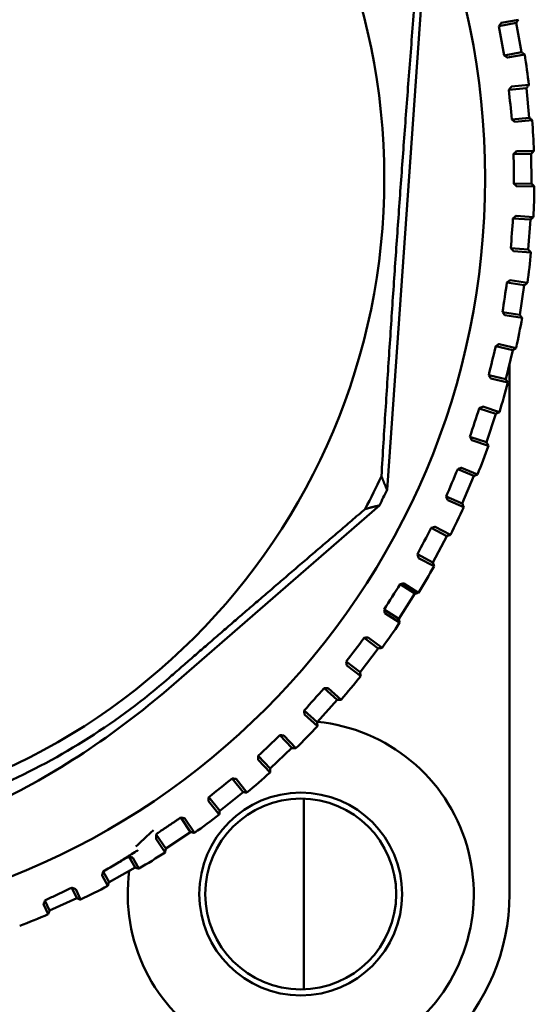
# Model space of a CAD drawing. Header units: millimetres. Extents: x 0 to 4584, y -120 to 1188.
# Tile 76 of 105: x 939 to 948, y 939 to 956. Entities that reach past the tile are written whole.
import ezdxf

# ---------------------------------------------------------------- set-up
doc = ezdxf.new("R2010")
doc.units = ezdxf.units.MM
doc.header["$LTSCALE"] = 2
doc.layers.add('Sichtbar (ISO)', color=7, linetype='Continuous', lineweight=50)

msp = doc.modelspace()

# ---------------------------------------------------------------- linework, layer by layer
at = {"layer": 'Sichtbar (ISO)'}
for p, q in [((945.8943, 956.5398), (945.2688, 947.6825)), ((947.4344, 955.5127), (947.1455, 955.4609)), ((947.1614, 955.4832), (947.1455, 955.4609)), ((947.4721, 955.567), (947.1848, 955.5154)), ((947.4344, 955.5127), (947.5227, 955.0206)), ((947.5227, 955.0206), (947.2338, 954.9688)), ((947.2338, 954.9688), (947.2565, 954.9533)), ((947.2895, 954.9313), (947.5769, 954.9828)), ((947.6469, 954.472), (947.3563, 954.4443)), ((947.6048, 954.421), (947.3127, 954.3932)), ((947.3303, 954.4142), (947.3127, 954.3932)), ((947.6048, 954.421), (947.6522, 953.9233)), ((947.6522, 953.9233), (947.36, 953.8955)), ((947.36, 953.8955), (947.3813, 953.8782)), ((947.4125, 953.8536), (947.7031, 953.8812)), ((947.4104, 953.3348), (947.3911, 953.3154)), ((947.6846, 953.319), (947.3911, 953.3154)), ((947.7307, 953.3663), (947.4388, 953.3627)), ((947.6846, 953.319), (947.6906, 952.819)), ((947.6906, 952.819), (947.3972, 952.8154)), ((947.3972, 952.8154), (947.417, 952.7965)), ((947.446, 952.7693), (947.7379, 952.7728)), ((947.4011, 952.2525), (947.3803, 952.2348)), ((947.673, 952.2141), (947.3803, 952.2348)), ((947.7229, 952.2574), (947.4317, 952.2779)), ((947.673, 952.2141), (947.6378, 951.7153)), ((947.6378, 951.7153), (947.345, 951.736)), ((947.345, 951.736), (947.3632, 951.7155)), ((947.3899, 951.6861), (947.6811, 951.6654)), ((947.3024, 951.1747), (947.2802, 951.1587)), ((947.5702, 951.114), (947.2802, 951.1587)), ((947.6235, 951.153), (947.335, 951.1975)), ((947.5702, 951.114), (947.4939, 950.6198)), ((947.4939, 950.6198), (947.2039, 950.6646)), ((947.2039, 950.6646), (947.2203, 950.6426)), ((947.2445, 950.6111), (947.533, 950.5665)), ((947.1151, 950.1087), (947.0916, 950.0946)), ((947.377, 950.0261), (947.0916, 950.0946)), ((947.4333, 950.0606), (947.1494, 950.1288)), ((947.377, 950.0261), (947.2601, 949.5399)), ((947.3221, 940.9063), (947.3221, 949.7979)), ((947.2601, 949.5399), (946.9748, 949.6085)), ((946.9748, 949.6085), (946.9893, 949.5852)), ((947.0108, 949.5518), (947.2946, 949.4835)), ((946.8404, 949.0619), (946.8158, 949.0497)), ((947.0945, 948.9578), (946.8158, 949.0497)), ((947.1536, 948.9876), (946.8763, 949.079)), ((947.0945, 948.9578), (946.938, 948.483)), ((946.938, 948.483), (946.6592, 948.5749)), ((946.6592, 948.5749), (946.6718, 948.5505)), ((946.6904, 948.5155), (946.9677, 948.424)), ((946.4802, 948.0412), (946.4547, 948.0312)), ((946.7249, 947.9166), (946.4547, 948.0312)), ((946.7861, 947.9414), (946.5173, 948.0553)), ((946.7249, 947.9166), (946.5296, 947.4563)), ((946.5296, 947.4563), (946.2594, 947.5709)), ((946.2594, 947.5709), (946.2699, 947.5456)), ((941.697, 944.4274), (945.1412, 947.4231)), ((946.2856, 947.5091), (946.5543, 947.395)), ((946.0369, 947.0539), (946.0107, 947.046)), ((946.2704, 946.9094), (946.0107, 947.046)), ((946.3335, 946.9291), (946.0751, 947.0648)), ((946.2704, 946.9094), (946.0378, 946.4668)), ((946.0378, 946.4668), (945.7781, 946.6034)), ((945.7781, 946.6034), (945.7864, 946.5773)), ((945.799, 946.5396), (946.0574, 946.4037)), ((945.5136, 946.1064), (945.4868, 946.1007)), ((945.7344, 945.9432), (945.4868, 946.1007)), ((945.7989, 945.9576), (945.5525, 946.1142)), ((945.7344, 945.9432), (945.4661, 945.5213)), ((945.4661, 945.5213), (945.2184, 945.6789)), ((945.2184, 945.6789), (945.2246, 945.6522)), ((945.2341, 945.6136), (945.4804, 945.4568)), ((944.9138, 945.2055), (944.8867, 945.202)), ((945.1859, 945.0336), (944.9533, 945.21)), ((945.1204, 945.0246), (944.8867, 945.202)), ((945.1204, 945.0246), (944.8181, 944.6263)), ((944.8181, 944.6263), (944.5844, 944.8037)), ((944.5844, 944.8037), (944.5883, 944.7766)), ((944.5946, 944.7374), (944.8271, 944.5608)), ((944.2417, 944.3571), (944.2144, 944.3559)), ((944.4327, 944.1598), (944.2144, 944.3559)), ((944.4987, 944.1634), (944.2814, 944.3584)), ((944.4327, 944.1598), (944.0985, 943.7878)), ((944.0985, 943.7878), (943.8802, 943.984)), ((943.8802, 943.984), (943.8819, 943.9566)), ((943.8849, 943.917), (944.1021, 943.7218)), ((943.5019, 943.5672), (943.4745, 943.5682)), ((943.6759, 943.3547), (943.4745, 943.5682)), ((943.7419, 943.3528), (943.5415, 943.5652)), ((943.1108, 943.2251), (943.1102, 943.1977)), ((943.3122, 943.0117), (943.1108, 943.2251)), ((943.6759, 943.3547), (943.3122, 943.0117)), ((943.1099, 943.158), (943.3102, 942.9456)), ((942.6993, 942.841), (942.6721, 942.8443)), ((942.8552, 942.6149), (942.6721, 942.8443)), ((942.9208, 942.6076), (942.7387, 942.8357)), ((942.8552, 942.6149), (942.4644, 942.3031)), ((942.2749, 942.4656), (942.457, 942.2374)), ((942.2813, 942.5324), (942.2785, 942.5052)), ((942.4644, 942.3031), (942.2813, 942.5324)), ((943.8723, 939.3071), (943.8723, 942.5055)), ((941.8395, 942.1836), (941.8127, 942.1892)), ((941.9762, 941.9454), (941.8127, 942.1892)), ((942.041, 941.9327), (941.8783, 942.1751)), ((941.4012, 941.905), (941.4205, 941.9244)), ((941.5609, 941.6669), (941.4012, 941.905)), ((941.9762, 941.9454), (941.5609, 941.6669)), ((941.4029, 941.8186), (941.5481, 941.6021)), ((941.0449, 941.3508), (940.9424, 941.5348)), ((941.1085, 941.3328), (941.0066, 941.5156)), ((940.6081, 941.1075), (940.5093, 941.2848)), ((941.0449, 941.3508), (940.6081, 941.1075)), ((940.4925, 941.219), (940.59, 941.0439)), ((940.0677, 940.8351), (939.9874, 941.0121)), ((940.1295, 940.8119), (940.0498, 940.9877)), ((939.6123, 940.6287), (939.535, 940.7993)), ((940.0677, 940.8351), (939.6123, 940.6287)), ((939.5127, 940.7352), (939.589, 940.5669))]:
    msp.add_line(p, q, dxfattribs=at)
for centre, radius in [((934.3221, 952.9063), 12.5922), ((934.3221, 952.9063), 10.9), ((943.8221, 940.9063), 1.7), ((943.8221, 940.9063), 1.6)]:
    msp.add_circle(centre, radius, dxfattribs=at)
for centre, radius, start, end in [((934.3221, 952.9063), 13.4165, 6.70157, 8.90364), ((934.3221, 952.9063), 13.4165, 1.96473, 4.1668), ((934.3221, 952.9063), 13.4165, 357.22788, 359.42996), ((934.3221, 952.9063), 13.4165, 352.49104, 354.69312), ((934.3221, 952.9063), 13.4165, 347.7542, 349.95628), ((934.3221, 952.9063), 13.4165, 343.01736, 345.21943), ((934.3221, 952.9063), 13.4165, 338.28051, 340.48259), ((934.3221, 952.9063), 11.9457, 332.34619, 335.29976), ((934.3221, 952.9063), 12.1292, 333.12355, 334.48935), ((934.3221, 952.9063), 13.4165, 333.54367, 335.74575), ((934.3221, 952.9063), 13.4165, 328.80683, 331.00891), ((934.3221, 952.9063), 13.4165, 324.06999, 326.27207), ((934.3221, 952.9063), 13.4165, 319.33315, 321.53522), ((943.8221, 940.9063), 2.9, 172.25355, 84.44443), ((934.3221, 952.9063), 13.4165, 314.5963, 316.79838), ((934.3221, 952.9063), 13.4165, 309.85946, 312.06154), ((934.3221, 952.9063), 13.4165, 305.12262, 307.3247), ((934.3221, 952.9063), 13.4165, 300.38578, 302.58785), ((934.3221, 952.9063), 13.4165, 295.64894, 297.85101), ((943.8221, 940.9063), 3.5, 270, 0), ((934.3221, 952.9063), 13.4165, 290.91209, 293.11417)]:
    msp.add_arc(centre, radius, start, end, dxfattribs=at)
for centre, major_axis, ratio, start_param, end_param in [((947.4104, 955.2544), (2.2683, -12.6433), 0.0174577, 4.6929252, 4.7318528), ((947.5596, 954.1656), (1.2165, -12.7874), 0.0174577, 4.6929252, 4.7318528), ((947.6183, 953.0681), (0.1563, -12.8442), 0.0174577, 4.6929252, 4.7318528), ((947.5863, 951.9696), (-0.9049, -12.8132), 0.0174577, 4.6929252, 4.7318528), ((947.4636, 950.8775), (-1.9599, -12.6948), 0.0174577, 4.6929252, 4.7318528), ((947.2512, 949.7992), (-3.0015, -12.4895), 0.0174577, 4.6929252, 4.7318528), ((946.9505, 948.7421), (-4.0226, -12.199), 0.0174577, 4.6929252, 4.7318528), ((946.5635, 947.7135), (-5.0163, -11.8252), 0.0174577, 4.6929252, 4.7318528), ((946.0928, 946.7204), (-5.9757, -11.3705), 0.0174577, 4.6929252, 4.7318528), ((945.5418, 945.7695), (-6.8942, -10.8382), 0.0174577, 4.6929252, 4.7318528), ((944.9141, 944.8673), (-7.7657, -10.2319), 0.0174577, 4.6929252, 4.7318528), ((944.2141, 944.0201), (-8.5841, -9.5557), 0.0174577, 4.6929252, 4.7318528), ((943.4465, 943.2336), (-9.3439, -8.8142), 0.0174577, 4.6929252, 4.7318528), ((942.6165, 942.5131), (-10.0399, -8.0124), 0.0174577, 4.6929252, 4.7318528), ((941.4919, 941.9721), (-0.0716, -0.048), 0.0174524, 6.0058092, 6.1962501), ((941.5058, 941.9803), (0.0874, 0.058), 0.0233277, 1.7980946, 2.8042803)]:
    msp.add_ellipse(centre, major_axis=major_axis, ratio=ratio, start_param=start_param, end_param=end_param, dxfattribs=at)
for points, weights in [([(945.1749, 947.9146), (945.4319, 952.1217), (945.7687, 956.3233)], [1.23096562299, 1.32029098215, 1.23096562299]), ([(945.1749, 947.9146), (945.2205, 947.7999), (945.2688, 947.6825)], [1.00015667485, 1.0002702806, 1.00009573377]), ([(944.9032, 947.362), (943.1883, 945.8995), (941.6101, 944.5273)], [1.2314661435, 1.27927491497, 1.27927488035]), ([(945.1412, 947.4231), (945.0204, 947.3928), (944.9032, 947.362)], [1.00009122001, 1.00025748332, 1.0001518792]), ([(941.8127, 942.1892), (941.6487, 942.0792), (941.4847, 941.9692)], [1.69312184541, 1.69337500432, 1.69322830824])]:
    msp.add_rational_spline(points, weights, degree=2, dxfattribs=at)
for points, knots in [([(947.1614, 955.4832), (947.1626, 955.4849), (947.1638, 955.4866), (947.1707, 955.4963), (947.1766, 955.5046), (947.1827, 955.5129), (947.1845, 955.5153), (947.1848, 955.5154)], [0.0633683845, 0.0633683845, 0.0633683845, 0.0633683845, 0.0641085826, 0.0641085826, 0.0680336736, 0.0680336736, 0.0711820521, 0.0711820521, 0.0711820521, 0.0711820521]), ([(947.4344, 955.5127), (947.4386, 955.5188), (947.4428, 955.5248), (947.447, 955.5308), (947.4512, 955.5368), (947.4554, 955.5429), (947.4596, 955.5489), (947.4638, 955.5549), (947.4679, 955.5609), (947.4721, 955.567)], [0, 0, 0, 0, 0.33333333, 0.33333333, 0.33333333, 0.66666667, 0.66666667, 0.66666667, 0.99944653, 0.99944653, 0.99944653, 0.99944653]), ([(947.2895, 954.9313), (947.2893, 954.9313), (947.2867, 954.9329), (947.2781, 954.9386), (947.2697, 954.9443), (947.2598, 954.951), (947.2582, 954.9521), (947.2565, 954.9533)], [0.0001731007, 0.0001731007, 0.0001731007, 0.0001731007, 0.0033214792, 0.0033214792, 0.0072465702, 0.0072465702, 0.0079867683, 0.0079867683, 0.0079867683, 0.0079867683]), ([(947.5769, 954.9828), (947.5709, 954.987), (947.5649, 954.9912), (947.5589, 954.9954), (947.5528, 954.9996), (947.5468, 955.0038), (947.5408, 955.008), (947.5347, 955.0122), (947.5287, 955.0164), (947.5227, 955.0206)], [0.000555, 0.000555, 0.000555, 0.000555, 0.33333333, 0.33333333, 0.33333333, 0.66666667, 0.66666667, 0.66666667, 1, 1, 1, 1]), ([(947.6048, 954.421), (947.6095, 954.4267), (947.6142, 954.4323), (947.6189, 954.438), (947.6236, 954.4437), (947.6282, 954.4493), (947.6329, 954.455), (947.6376, 954.4606), (947.6423, 954.4663), (947.6469, 954.472)], [0, 0, 0, 0, 0.33333333, 0.33333333, 0.33333333, 0.66666667, 0.66666667, 0.66666667, 0.99944653, 0.99944653, 0.99944653, 0.99944653]), ([(947.3303, 954.4142), (947.3317, 954.4158), (947.333, 954.4173), (947.3407, 954.4265), (947.3472, 954.4342), (947.354, 954.442), (947.3561, 954.4442), (947.3563, 954.4443)], [0.0633683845, 0.0633683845, 0.0633683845, 0.0633683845, 0.0641085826, 0.0641085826, 0.0680336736, 0.0680336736, 0.0711820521, 0.0711820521, 0.0711820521, 0.0711820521]), ([(947.4125, 953.8536), (947.4122, 953.8536), (947.4098, 953.8554), (947.4017, 953.8618), (947.3938, 953.8681), (947.3845, 953.8756), (947.3829, 953.8769), (947.3813, 953.8782)], [0.0001731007, 0.0001731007, 0.0001731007, 0.0001731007, 0.0033214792, 0.0033214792, 0.0072465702, 0.0072465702, 0.0079867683, 0.0079867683, 0.0079867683, 0.0079867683]), ([(947.7031, 953.8812), (947.6975, 953.8859), (947.6918, 953.8905), (947.6862, 953.8952), (947.6805, 953.8999), (947.6748, 953.9046), (947.6692, 953.9092), (947.6635, 953.9139), (947.6579, 953.9186), (947.6522, 953.9233)], [0.000555, 0.000555, 0.000555, 0.000555, 0.33333333, 0.33333333, 0.33333333, 0.66666667, 0.66666667, 0.66666667, 1, 1, 1, 1]), ([(947.4104, 953.3348), (947.4119, 953.3363), (947.4133, 953.3377), (947.4218, 953.3462), (947.4289, 953.3533), (947.4363, 953.3606), (947.4385, 953.3626), (947.4388, 953.3627)], [0.0633683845, 0.0633683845, 0.0633683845, 0.0633683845, 0.0641085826, 0.0641085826, 0.0680336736, 0.0680336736, 0.0711820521, 0.0711820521, 0.0711820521, 0.0711820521]), ([(947.6846, 953.319), (947.6897, 953.3242), (947.6948, 953.3295), (947.7, 953.3347), (947.7051, 953.34), (947.7102, 953.3453), (947.7153, 953.3505), (947.7205, 953.3558), (947.7256, 953.361), (947.7307, 953.3663)], [0, 0, 0, 0, 0.33333333, 0.33333333, 0.33333333, 0.66666667, 0.66666667, 0.66666667, 0.99944653, 0.99944653, 0.99944653, 0.99944653]), ([(947.7379, 952.7729), (947.7327, 952.778), (947.7274, 952.7831), (947.7222, 952.7882), (947.7169, 952.7934), (947.7117, 952.7985), (947.7064, 952.8036), (947.7012, 952.8087), (947.6959, 952.8139), (947.6906, 952.819)], [0.000555, 0.000555, 0.000555, 0.000555, 0.33333333, 0.33333333, 0.33333333, 0.66666667, 0.66666667, 0.66666667, 1, 1, 1, 1]), ([(947.446, 952.7693), (947.4458, 952.7694), (947.4435, 952.7714), (947.4359, 952.7784), (947.4286, 952.7854), (947.4199, 952.7936), (947.4185, 952.795), (947.417, 952.7965)], [0.0001731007, 0.0001731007, 0.0001731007, 0.0001731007, 0.0033214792, 0.0033214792, 0.0072465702, 0.0072465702, 0.0079867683, 0.0079867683, 0.0079867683, 0.0079867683]), ([(947.4011, 952.2525), (947.4027, 952.2539), (947.4042, 952.2552), (947.4133, 952.263), (947.4211, 952.2695), (947.429, 952.276), (947.4314, 952.2779), (947.4317, 952.2779)], [0.0633683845, 0.0633683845, 0.0633683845, 0.0633683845, 0.0641085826, 0.0641085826, 0.0680336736, 0.0680336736, 0.0711820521, 0.0711820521, 0.0711820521, 0.0711820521]), ([(947.673, 952.2141), (947.6785, 952.2189), (947.6841, 952.2237), (947.6896, 952.2285), (947.6952, 952.2334), (947.7007, 952.2382), (947.7063, 952.243), (947.7118, 952.2478), (947.7174, 952.2526), (947.7229, 952.2574)], [0, 0, 0, 0, 0.33333333, 0.33333333, 0.33333333, 0.66666667, 0.66666667, 0.66666667, 0.99944653, 0.99944653, 0.99944653, 0.99944653]), ([(947.3899, 951.6861), (947.3896, 951.6861), (947.3875, 951.6883), (947.3806, 951.6959), (947.3738, 951.7035), (947.3659, 951.7124), (947.3646, 951.7139), (947.3632, 951.7155)], [0.0001731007, 0.0001731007, 0.0001731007, 0.0001731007, 0.0033214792, 0.0033214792, 0.0072465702, 0.0072465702, 0.0079867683, 0.0079867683, 0.0079867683, 0.0079867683]), ([(947.6811, 951.6654), (947.6763, 951.671), (947.6715, 951.6765), (947.6667, 951.6821), (947.6619, 951.6876), (947.657, 951.6932), (947.6522, 951.6987), (947.6474, 951.7042), (947.6426, 951.7098), (947.6378, 951.7153)], [0.000555, 0.000555, 0.000555, 0.000555, 0.33333333, 0.33333333, 0.33333333, 0.66666667, 0.66666667, 0.66666667, 1, 1, 1, 1]), ([(947.3024, 951.1747), (947.3041, 951.1759), (947.3058, 951.1771), (947.3155, 951.1841), (947.3237, 951.1899), (947.3322, 951.1958), (947.3348, 951.1975), (947.335, 951.1975)], [0.0633683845, 0.0633683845, 0.0633683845, 0.0633683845, 0.0641085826, 0.0641085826, 0.0680336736, 0.0680336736, 0.0711820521, 0.0711820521, 0.0711820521, 0.0711820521]), ([(947.5702, 951.114), (947.5762, 951.1183), (947.5821, 951.1226), (947.588, 951.127), (947.5939, 951.1313), (947.5999, 951.1357), (947.6058, 951.14), (947.6117, 951.1443), (947.6176, 951.1487), (947.6235, 951.153)], [0, 0, 0, 0, 0.33333333, 0.33333333, 0.33333333, 0.66666667, 0.66666667, 0.66666667, 0.99944653, 0.99944653, 0.99944653, 0.99944653]), ([(947.2445, 950.6111), (947.2442, 950.6112), (947.2423, 950.6135), (947.236, 950.6217), (947.2299, 950.6298), (947.2228, 950.6394), (947.2215, 950.641), (947.2203, 950.6426)], [0.0001731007, 0.0001731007, 0.0001731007, 0.0001731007, 0.0033214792, 0.0033214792, 0.0072465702, 0.0072465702, 0.0079867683, 0.0079867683, 0.0079867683, 0.0079867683]), ([(947.533, 950.5665), (947.5287, 950.5724), (947.5243, 950.5783), (947.52, 950.5843), (947.5157, 950.5902), (947.5113, 950.5961), (947.507, 950.602), (947.5026, 950.608), (947.4983, 950.6139), (947.4939, 950.6198)], [0.000555, 0.000555, 0.000555, 0.000555, 0.33333333, 0.33333333, 0.33333333, 0.66666667, 0.66666667, 0.66666667, 1, 1, 1, 1]), ([(947.1151, 950.1087), (947.1169, 950.1098), (947.1186, 950.1108), (947.1289, 950.117), (947.1376, 950.1221), (947.1466, 950.1273), (947.1492, 950.1288), (947.1494, 950.1288)], [0.0633683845, 0.0633683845, 0.0633683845, 0.0633683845, 0.0641085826, 0.0641085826, 0.0680336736, 0.0680336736, 0.0711820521, 0.0711820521, 0.0711820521, 0.0711820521]), ([(947.377, 950.0261), (947.3832, 950.0299), (947.3895, 950.0337), (947.3958, 950.0376), (947.402, 950.0414), (947.4083, 950.0452), (947.4146, 950.0491), (947.4208, 950.0529), (947.4271, 950.0567), (947.4333, 950.0606)], [0, 0, 0, 0, 0.33333333, 0.33333333, 0.33333333, 0.66666667, 0.66666667, 0.66666667, 0.99944653, 0.99944653, 0.99944653, 0.99944653]), ([(947.0108, 949.5518), (947.0106, 949.5519), (947.0089, 949.5544), (947.0033, 949.5631), (946.9978, 949.5716), (946.9915, 949.5818), (946.9904, 949.5835), (946.9893, 949.5852)], [0.0001731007, 0.0001731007, 0.0001731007, 0.0001731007, 0.0033214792, 0.0033214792, 0.0072465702, 0.0072465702, 0.0079867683, 0.0079867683, 0.0079867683, 0.0079867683]), ([(947.2946, 949.4836), (947.2908, 949.4898), (947.287, 949.4961), (947.2832, 949.5023), (947.2793, 949.5086), (947.2755, 949.5149), (947.2717, 949.5211), (947.2678, 949.5274), (947.264, 949.5336), (947.2601, 949.5399)], [0.000555, 0.000555, 0.000555, 0.000555, 0.33333333, 0.33333333, 0.33333333, 0.66666667, 0.66666667, 0.66666667, 1, 1, 1, 1]), ([(946.8404, 949.0619), (946.8423, 949.0628), (946.8441, 949.0637), (946.8548, 949.0689), (946.8639, 949.0734), (946.8733, 949.0778), (946.876, 949.079), (946.8763, 949.079)], [0.0633683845, 0.0633683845, 0.0633683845, 0.0633683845, 0.0641085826, 0.0641085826, 0.0680336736, 0.0680336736, 0.0711820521, 0.0711820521, 0.0711820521, 0.0711820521]), ([(947.0945, 948.9578), (947.1011, 948.9611), (947.1077, 948.9645), (947.1142, 948.9678), (947.1208, 948.9711), (947.1273, 948.9744), (947.1339, 948.9777), (947.1404, 948.981), (947.147, 948.9843), (947.1535, 948.9876)], [0, 0, 0, 0, 0.33333333, 0.33333333, 0.33333333, 0.66666667, 0.66666667, 0.66666667, 0.99944653, 0.99944653, 0.99944653, 0.99944653]), ([(946.6904, 948.5155), (946.6902, 948.5156), (946.6887, 948.5182), (946.6839, 948.5273), (946.6792, 948.5363), (946.6737, 948.5469), (946.6728, 948.5487), (946.6718, 948.5505)], [0.0001731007, 0.0001731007, 0.0001731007, 0.0001731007, 0.0033214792, 0.0033214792, 0.0072465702, 0.0072465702, 0.0079867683, 0.0079867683, 0.0079867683, 0.0079867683]), ([(946.9677, 948.424), (946.9644, 948.4305), (946.9611, 948.4371), (946.9578, 948.4436), (946.9545, 948.4502), (946.9512, 948.4568), (946.9479, 948.4633), (946.9446, 948.4699), (946.9413, 948.4764), (946.938, 948.483)], [0.000555, 0.000555, 0.000555, 0.000555, 0.33333333, 0.33333333, 0.33333333, 0.66666667, 0.66666667, 0.66666667, 1, 1, 1, 1]), ([(946.4802, 948.0412), (946.4821, 948.042), (946.484, 948.0427), (946.4951, 948.0471), (946.5046, 948.0508), (946.5142, 948.0544), (946.5171, 948.0554), (946.5173, 948.0553)], [0.0633683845, 0.0633683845, 0.0633683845, 0.0633683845, 0.0641085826, 0.0641085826, 0.0680336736, 0.0680336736, 0.0711820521, 0.0711820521, 0.0711820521, 0.0711820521]), ([(946.7249, 947.9166), (946.7317, 947.9193), (946.7385, 947.9221), (946.7453, 947.9249), (946.7521, 947.9276), (946.7589, 947.9304), (946.7657, 947.9331), (946.7725, 947.9359), (946.7793, 947.9386), (946.7861, 947.9414)], [0, 0, 0, 0, 0.33333333, 0.33333333, 0.33333333, 0.66666667, 0.66666667, 0.66666667, 0.99944614, 0.99944614, 0.99944614, 0.99944614]), ([(946.2856, 947.5091), (946.2854, 947.5092), (946.2841, 947.512), (946.28, 947.5214), (946.2761, 947.5308), (946.2715, 947.5418), (946.2707, 947.5437), (946.2699, 947.5456)], [0.0001731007, 0.0001731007, 0.0001731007, 0.0001731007, 0.0033214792, 0.0033214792, 0.0072465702, 0.0072465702, 0.0079867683, 0.0079867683, 0.0079867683, 0.0079867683]), ([(946.5544, 947.395), (946.5516, 947.4018), (946.5489, 947.4086), (946.5461, 947.4154), (946.5434, 947.4222), (946.5406, 947.4291), (946.5379, 947.4359), (946.5351, 947.4427), (946.5323, 947.4495), (946.5296, 947.4563)], [0.000555, 0.000555, 0.000555, 0.000555, 0.33333333, 0.33333333, 0.33333333, 0.66666667, 0.66666667, 0.66666667, 1, 1, 1, 1]), ([(946.0369, 947.0539), (946.0389, 947.0545), (946.0408, 947.055), (946.0523, 947.0585), (946.062, 947.0613), (946.0719, 947.0641), (946.0748, 947.0649), (946.0751, 947.0648)], [0.0633683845, 0.0633683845, 0.0633683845, 0.0633683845, 0.0641085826, 0.0641085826, 0.0680336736, 0.0680336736, 0.0711820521, 0.0711820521, 0.0711820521, 0.0711820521]), ([(946.2704, 946.9094), (946.2775, 946.9116), (946.2845, 946.9138), (946.2915, 946.916), (946.2985, 946.9182), (946.3055, 946.9203), (946.3125, 946.9225), (946.3195, 946.9247), (946.3265, 946.9269), (946.3335, 946.9291)], [0, 0, 0, 0, 0.33333333, 0.33333333, 0.33333333, 0.66666667, 0.66666667, 0.66666667, 0.99944653, 0.99944653, 0.99944653, 0.99944653]), ([(945.799, 946.5396), (945.7989, 946.5397), (945.7978, 946.5426), (945.7945, 946.5524), (945.7914, 946.562), (945.7877, 946.5734), (945.7871, 946.5753), (945.7864, 946.5773)], [0.0001731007, 0.0001731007, 0.0001731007, 0.0001731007, 0.0033214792, 0.0033214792, 0.0072465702, 0.0072465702, 0.0079867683, 0.0079867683, 0.0079867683, 0.0079867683]), ([(946.0575, 946.4037), (946.0553, 946.4107), (946.0531, 946.4177), (946.0509, 946.4247), (946.0487, 946.4318), (946.0466, 946.4388), (946.0444, 946.4458), (946.0422, 946.4528), (946.04, 946.4598), (946.0378, 946.4668)], [0.000555, 0.000555, 0.000555, 0.000555, 0.33333333, 0.33333333, 0.33333333, 0.66666667, 0.66666667, 0.66666667, 1, 1, 1, 1]), ([(945.5136, 946.1064), (945.5156, 946.1069), (945.5176, 946.1073), (945.5293, 946.1098), (945.5392, 946.1118), (945.5494, 946.1138), (945.5523, 946.1143), (945.5525, 946.1142)], [0.0633683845, 0.0633683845, 0.0633683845, 0.0633683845, 0.0641085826, 0.0641085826, 0.0680336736, 0.0680336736, 0.0711820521, 0.0711820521, 0.0711820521, 0.0711820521]), ([(945.7344, 945.9432), (945.7416, 945.9448), (945.7488, 945.9464), (945.7559, 945.948), (945.7631, 945.9496), (945.7703, 945.9512), (945.7774, 945.9528), (945.7846, 945.9544), (945.7918, 945.956), (945.7989, 945.9576)], [0, 0, 0, 0, 0.33333333, 0.33333333, 0.33333333, 0.66666667, 0.66666667, 0.66666667, 0.99944653, 0.99944653, 0.99944653, 0.99944653]), ([(941.697, 944.4274), (940.7927, 943.6408), (939.8061, 942.9661), (937.6383, 941.9163), (936.4728, 941.5573), (934.6856, 941.3503), (934.0968, 941.3344), (932.9277, 941.4164), (932.3469, 941.5143), (930.6047, 941.9693), (929.4996, 942.4886), (927.4978, 943.8335), (926.6146, 944.641), (925.8289, 945.548)], [-1.8053244, -1.8053244, -1.8053244, -1.8053244, -1.4459201, -1.4459201, -1.0799898, -1.0799898, -0.9032851, -0.9032851, -0.7265427, -0.7265427, -0.3600005, -0.3600005, -0.0000018, -0.0000018, -0.0000018, -0.0000018]), ([(941.6101, 944.5273), (940.7674, 943.7929), (939.8188, 943.1884), (938.4529, 942.5846), (938.1046, 942.4511), (936.3924, 941.8921), (934.9587, 941.7149), (932.1105, 941.9172), (930.7163, 942.2952), (929.1009, 943.0902), (928.7756, 943.2712), (927.511, 944.0602), (926.6587, 944.7908), (925.929, 945.6347)], [-1.7462253, -1.7462253, -1.7462253, -1.7462253, -1.4108714, -1.4108714, -1.2995177, -1.2995177, -0.872686, -0.872686, -0.4458617, -0.4458617, -0.3347283, -0.3347283, -0.0000455, -0.0000455, -0.0000455, -0.0000455]), ([(945.2341, 945.6136), (945.2339, 945.6137), (945.2331, 945.6167), (945.2306, 945.6267), (945.2283, 945.6365), (945.2256, 945.6482), (945.2251, 945.6501), (945.2246, 945.6522)], [0.0001731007, 0.0001731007, 0.0001731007, 0.0001731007, 0.0033214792, 0.0033214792, 0.0072465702, 0.0072465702, 0.0079867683, 0.0079867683, 0.0079867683, 0.0079867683]), ([(945.4804, 945.4568), (945.4788, 945.464), (945.4772, 945.4712), (945.4756, 945.4783), (945.474, 945.4855), (945.4724, 945.4927), (945.4708, 945.4998), (945.4692, 945.507), (945.4677, 945.5142), (945.4661, 945.5213)], [0.000555, 0.000555, 0.000555, 0.000555, 0.33333333, 0.33333333, 0.33333333, 0.66666667, 0.66666667, 0.66666667, 1, 1, 1, 1]), ([(944.9138, 945.2055), (944.9159, 945.2058), (944.9179, 945.206), (944.9298, 945.2075), (944.9398, 945.2087), (944.9501, 945.2099), (944.9531, 945.2101), (944.9533, 945.21)], [0.0633683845, 0.0633683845, 0.0633683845, 0.0633683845, 0.0641085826, 0.0641085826, 0.0680336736, 0.0680336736, 0.0711820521, 0.0711820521, 0.0711820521, 0.0711820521]), ([(945.1204, 945.0246), (945.1277, 945.0256), (945.135, 945.0266), (945.1423, 945.0276), (945.1495, 945.0286), (945.1568, 945.0296), (945.1641, 945.0306), (945.1714, 945.0316), (945.1786, 945.0326), (945.1859, 945.0336)], [0, 0, 0, 0, 0.33333333, 0.33333333, 0.33333333, 0.66666667, 0.66666667, 0.66666667, 0.99944653, 0.99944653, 0.99944653, 0.99944653]), ([(944.5946, 944.7374), (944.5944, 944.7376), (944.5939, 944.7405), (944.5922, 944.7507), (944.5907, 944.7607), (944.5889, 944.7726), (944.5886, 944.7746), (944.5883, 944.7766)], [0.0001731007, 0.0001731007, 0.0001731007, 0.0001731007, 0.0033214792, 0.0033214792, 0.0072465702, 0.0072465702, 0.0079867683, 0.0079867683, 0.0079867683, 0.0079867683]), ([(944.8271, 944.5609), (944.8261, 944.5681), (944.8251, 944.5754), (944.8241, 944.5827), (944.8231, 944.5899), (944.8221, 944.5972), (944.8211, 944.6045), (944.8201, 944.6118), (944.8191, 944.619), (944.8181, 944.6263)], [0.000555, 0.000555, 0.000555, 0.000555, 0.33333333, 0.33333333, 0.33333333, 0.66666667, 0.66666667, 0.66666667, 1, 1, 1, 1]), ([(944.2417, 944.3571), (944.2438, 944.3572), (944.2458, 944.3573), (944.2578, 944.3578), (944.2679, 944.3582), (944.2782, 944.3585), (944.2812, 944.3585), (944.2814, 944.3584)], [0.0633683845, 0.0633683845, 0.0633683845, 0.0633683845, 0.0641085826, 0.0641085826, 0.0680336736, 0.0680336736, 0.0711820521, 0.0711820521, 0.0711820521, 0.0711820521]), ([(944.4327, 944.1598), (944.44, 944.1602), (944.4474, 944.1606), (944.4547, 944.161), (944.462, 944.1614), (944.4694, 944.1618), (944.4767, 944.1622), (944.484, 944.1625), (944.4913, 944.1629), (944.4987, 944.1633)], [0, 0, 0, 0, 0.33333333, 0.33333333, 0.33333333, 0.66666667, 0.66666667, 0.66666667, 0.99944653, 0.99944653, 0.99944653, 0.99944653]), ([(943.8849, 943.917), (943.8848, 943.9172), (943.8845, 943.9202), (943.8836, 943.9305), (943.883, 943.9406), (943.8822, 943.9525), (943.8821, 943.9545), (943.8819, 943.9566)], [0.0001731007, 0.0001731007, 0.0001731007, 0.0001731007, 0.0033214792, 0.0033214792, 0.0072465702, 0.0072465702, 0.0079867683, 0.0079867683, 0.0079867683, 0.0079867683]), ([(944.1021, 943.7219), (944.1017, 943.7292), (944.1013, 943.7365), (944.1009, 943.7438), (944.1005, 943.7512), (944.1001, 943.7585), (944.0997, 943.7658), (944.0993, 943.7732), (944.0989, 943.7805), (944.0985, 943.7878)], [0.000555, 0.000555, 0.000555, 0.000555, 0.33333333, 0.33333333, 0.33333333, 0.66666667, 0.66666667, 0.66666667, 1, 1, 1, 1]), ([(943.5019, 943.5672), (943.5039, 943.5671), (943.506, 943.567), (943.5179, 943.5666), (943.528, 943.5661), (943.5383, 943.5655), (943.5414, 943.5653), (943.5415, 943.5652)], [0.0633683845, 0.0633683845, 0.0633683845, 0.0633683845, 0.0641085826, 0.0641085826, 0.0680336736, 0.0680336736, 0.0711820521, 0.0711820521, 0.0711820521, 0.0711820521]), ([(943.6759, 943.3547), (943.6832, 943.3545), (943.6906, 943.3543), (943.6979, 943.3541), (943.7052, 943.3539), (943.7126, 943.3537), (943.7199, 943.3535), (943.7272, 943.3532), (943.7346, 943.353), (943.7419, 943.3528)], [0, 0, 0, 0, 0.33333333, 0.33333333, 0.33333333, 0.66666667, 0.66666667, 0.66666667, 0.99944653, 0.99944653, 0.99944653, 0.99944653]), ([(943.1099, 943.158), (943.1098, 943.1582), (943.1097, 943.1612), (943.1098, 943.1716), (943.1099, 943.1817), (943.1101, 943.1937), (943.1102, 943.1957), (943.1102, 943.1977)], [0.0001731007, 0.0001731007, 0.0001731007, 0.0001731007, 0.0033214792, 0.0033214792, 0.0072465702, 0.0072465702, 0.0079867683, 0.0079867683, 0.0079867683, 0.0079867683]), ([(943.3102, 942.9456), (943.3104, 942.9529), (943.3107, 942.9603), (943.3109, 942.9676), (943.3111, 942.9749), (943.3113, 942.9823), (943.3115, 942.9896), (943.3117, 942.997), (943.3119, 943.0043), (943.3122, 943.0117)], [0.000555, 0.000555, 0.000555, 0.000555, 0.33333333, 0.33333333, 0.33333333, 0.66666667, 0.66666667, 0.66666667, 1, 1, 1, 1]), ([(942.6993, 942.841), (942.7014, 942.8408), (942.7034, 942.8405), (942.7152, 942.8391), (942.7253, 942.8378), (942.7355, 942.8364), (942.7385, 942.8359), (942.7387, 942.8357)], [0.0633683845, 0.0633683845, 0.0633683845, 0.0633683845, 0.0641085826, 0.0641085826, 0.0680336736, 0.0680336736, 0.0711820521, 0.0711820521, 0.0711820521, 0.0711820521]), ([(942.8552, 942.6149), (942.8625, 942.6141), (942.8698, 942.6133), (942.8771, 942.6125), (942.8844, 942.6117), (942.8917, 942.6108), (942.899, 942.61), (942.9062, 942.6092), (942.9135, 942.6084), (942.9208, 942.6076)], [0, 0, 0, 0, 0.33333333, 0.33333333, 0.33333333, 0.66666667, 0.66666667, 0.66666667, 0.99944653, 0.99944653, 0.99944653, 0.99944653]), ([(942.2749, 942.4656), (942.2748, 942.4658), (942.275, 942.4688), (942.2759, 942.4791), (942.2769, 942.4892), (942.2781, 942.5011), (942.2783, 942.5031), (942.2785, 942.5052)], [0.0001731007, 0.0001731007, 0.0001731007, 0.0001731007, 0.0033214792, 0.0033214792, 0.0072465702, 0.0072465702, 0.0079867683, 0.0079867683, 0.0079867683, 0.0079867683]), ([(942.457, 942.2374), (942.4578, 942.2447), (942.4586, 942.252), (942.4594, 942.2593), (942.4603, 942.2666), (942.4611, 942.2739), (942.4619, 942.2812), (942.4627, 942.2885), (942.4635, 942.2958), (942.4644, 942.3031)], [0.000555, 0.000555, 0.000555, 0.000555, 0.33333333, 0.33333333, 0.33333333, 0.66666667, 0.66666667, 0.66666667, 1, 1, 1, 1]), ([(941.8395, 942.1836), (941.8415, 942.1832), (941.8435, 942.1828), (941.8552, 942.1804), (941.8651, 942.1783), (941.8752, 942.176), (941.8781, 942.1753), (941.8783, 942.1751)], [0.0633683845, 0.0633683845, 0.0633683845, 0.0633683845, 0.0641085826, 0.0641085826, 0.0680336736, 0.0680336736, 0.0711820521, 0.0711820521, 0.0711820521, 0.0711820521]), ([(941.0566, 941.7021), (941.0998, 941.7412), (941.1916, 941.8213), (941.2828, 941.9175), (941.3436, 941.9663), (941.3532, 941.9756)], [0, 0, 0, 0, 0.4319832, 0.8995276, 1, 1, 1, 1]), ([(941.4029, 941.8186), (941.4025, 941.8193), (941.4021, 941.8204), (941.4005, 941.8265), (941.3999, 941.8347), (941.3993, 941.8607), (941.3999, 941.8813), (941.4012, 941.905)], [0.03529732, 0.03529732, 0.03529732, 0.03529732, 0.04883347, 0.04883347, 0.09766694, 0.09766694, 0.17315678, 0.17315678, 0.17315678, 0.17315678]), ([(941.9762, 941.9454), (941.9834, 941.944), (941.9906, 941.9426), (941.9978, 941.9412), (942.005, 941.9398), (942.0122, 941.9383), (942.0194, 941.9369), (942.0266, 941.9355), (942.0338, 941.9341), (942.041, 941.9327)], [0, 0, 0, 0, 0.33333333, 0.33333333, 0.33333333, 0.66666667, 0.66666667, 0.66666667, 0.99944653, 0.99944653, 0.99944653, 0.99944653]), ([(941.0958, 941.6407), (941.0859, 941.6345), (941.076, 941.6283), (941.066, 941.6221), (941.031, 941.6005), (940.9955, 941.5794), (940.9602, 941.5581), (940.9513, 941.5528), (940.9425, 941.5475), (940.9337, 941.5422), (940.9304, 941.5402), (940.9271, 941.5382), (940.9238, 941.5362), (940.918, 941.5327), (940.9122, 941.5292), (940.9065, 941.5256), (940.8892, 941.5151), (940.872, 941.5044), (940.8549, 941.4936)], [0, 0, 0, 0, 0.0844095, 0.0844095, 0.0844095, 0.37984274, 0.37984274, 0.37984274, 0.45370105, 0.45370105, 0.45370105, 0.48139791, 0.48139791, 0.48139791, 0.52986743, 0.52986743, 0.52986743, 0.67527598, 0.67527598, 0.67527598, 0.67527598]), ([(941.5482, 941.6021), (941.5496, 941.6093), (941.551, 941.6165), (941.5524, 941.6237), (941.5538, 941.6309), (941.5553, 941.6381), (941.5567, 941.6453), (941.5581, 941.6525), (941.5595, 941.6597), (941.5609, 941.6669)], [0.000555, 0.000555, 0.000555, 0.000555, 0.33333333, 0.33333333, 0.33333333, 0.66666667, 0.66666667, 0.66666667, 1, 1, 1, 1]), ([(940.5089, 941.2852), (940.5481, 941.3072), (940.5868, 941.3296), (940.6646, 941.3745), (940.7036, 941.397), (940.7416, 941.4207)], [-0.036029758, -0.036029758, -0.036029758, -0.036029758, -0.018244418, -0.018244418, -0.000335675, -0.000335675, -0.000335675, -0.000335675]), ([(940.7416, 941.4207), (940.7754, 941.4384), (940.8094, 941.458), (940.8753, 941.4961), (940.9092, 941.5156), (940.9424, 941.5348)], [-0.030361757, -0.030361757, -0.030361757, -0.030361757, -0.0152108, -0.0152108, -0.000000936, -0.000000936, -0.000000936, -0.000000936]), ([(940.8549, 941.4936), (940.8359, 941.4815), (940.8171, 941.4693), (940.7981, 941.4572), (940.7886, 941.4512), (940.7791, 941.4452), (940.7695, 941.4392), (940.7647, 941.4363), (940.7598, 941.4333), (940.755, 941.4304), (940.7501, 941.4275), (940.7453, 941.4246), (940.7416, 941.4207)], [0.67527598, 0.67527598, 0.67527598, 0.67527598, 0.83763799, 0.83763799, 0.83763799, 0.91881899, 0.91881899, 0.91881899, 0.9594095, 0.9594095, 0.9594095, 1, 1, 1, 1]), ([(940.9424, 941.5348), (940.9478, 941.5333), (940.9532, 941.5317), (940.9635, 941.5288), (940.9683, 941.5274), (940.9793, 941.5242), (940.9849, 941.5225), (940.9944, 941.5197), (940.9981, 941.5185), (941.0048, 941.5164), (941.0065, 941.5158), (941.0066, 941.5156)], [-0.011287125, -0.011287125, -0.011287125, -0.011287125, -0.009604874, -0.009604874, -0.008004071, -0.008004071, -0.005798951, -0.005798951, -0.003511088, -0.003511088, -0.000001, -0.000001, -0.000001, -0.000001]), ([(940.4925, 941.219), (940.4924, 941.2192), (940.4928, 941.221), (940.4942, 941.2271), (940.4954, 941.2319), (940.4998, 941.2494), (940.5042, 941.266), (940.5089, 941.2852)], [-0.016876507, -0.016876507, -0.016876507, -0.016876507, -0.013280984, -0.013280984, -0.009047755, -0.009047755, -0.000134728, -0.000134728, -0.000134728, -0.000134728]), ([(941.0449, 941.3508), (941.0519, 941.3488), (941.059, 941.3468), (941.0661, 941.3448), (941.0731, 941.3428), (941.0802, 941.3408), (941.0873, 941.3388), (941.0943, 941.3368), (941.1014, 941.3347), (941.1084, 941.3327)], [0, 0, 0, 0, 0.33333333, 0.33333333, 0.33333333, 0.66666667, 0.66666667, 0.66666667, 0.99944654, 0.99944654, 0.99944654, 0.99944654]), ([(940.59, 941.044), (940.592, 941.051), (940.594, 941.0581), (940.596, 941.0651), (940.598, 941.0722), (940.6, 941.0793), (940.602, 941.0863), (940.604, 941.0934), (940.6061, 941.1004), (940.6081, 941.1075)], [0.00055499, 0.00055499, 0.00055499, 0.00055499, 0.33333333, 0.33333333, 0.33333333, 0.66666667, 0.66666667, 0.66666667, 1, 1, 1, 1]), ([(939.9869, 941.0126), (939.9415, 940.9905), (939.8957, 940.969), (939.8035, 940.9256), (939.7569, 940.9037), (939.7104, 940.8818)], [0.000073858, 0.000073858, 0.000073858, 0.000073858, 0.019631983, 0.019631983, 0.039498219, 0.039498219, 0.039498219, 0.039498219]), ([(939.9869, 941.0126), (939.9923, 941.0103), (939.9972, 941.0085), (940.0073, 941.0046), (940.0124, 941.0027), (940.0236, 940.9984), (940.029, 940.9963), (940.0384, 940.9926), (940.042, 940.9912), (940.0482, 940.9886), (940.0497, 940.9879), (940.0498, 940.9877)], [-0.011195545, -0.011195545, -0.011195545, -0.011195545, -0.009630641, -0.009630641, -0.00788746, -0.00788746, -0.005645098, -0.005645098, -0.003321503, -0.003321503, -0.000000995, -0.000000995, -0.000000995, -0.000000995]), ([(939.5127, 940.7352), (939.5127, 940.7353), (939.5131, 940.737), (939.5149, 940.7425), (939.5163, 940.7467), (939.522, 940.7631), (939.5278, 940.7794), (939.535, 940.7994)], [-0.017347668, -0.017347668, -0.017347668, -0.017347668, -0.013716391, -0.013716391, -0.00949499, -0.00949499, -0.000116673, -0.000116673, -0.000116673, -0.000116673]), ([(939.535, 940.7994), (939.5644, 940.8131), (939.5937, 940.8269), (939.6521, 940.8544), (939.6813, 940.8681), (939.7104, 940.8818)], [-0.024960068, -0.024960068, -0.024960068, -0.024960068, -0.012465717, -0.012465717, -0.000014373, -0.000014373, -0.000014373, -0.000014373]), ([(940.0677, 940.8351), (940.0745, 940.8325), (940.0814, 940.83), (940.0883, 940.8274), (940.0952, 940.8248), (940.102, 940.8222), (940.1089, 940.8196), (940.1158, 940.817), (940.1226, 940.8144), (940.1295, 940.8119)], [0, 0, 0, 0, 0.33333333, 0.33333333, 0.33333333, 0.66666667, 0.66666667, 0.66666667, 0.99944654, 0.99944654, 0.99944654, 0.99944654]), ([(939.589, 940.5669), (939.5916, 940.5737), (939.5942, 940.5806), (939.5967, 940.5875), (939.5993, 940.5944), (939.6019, 940.6012), (939.6045, 940.6081), (939.6071, 940.615), (939.6097, 940.6219), (939.6123, 940.6287)], [0.00055499, 0.00055499, 0.00055499, 0.00055499, 0.33333333, 0.33333333, 0.33333333, 0.66666667, 0.66666667, 0.66666667, 1, 1, 1, 1])]:
    msp.add_open_spline(points, degree=3, knots=knots, dxfattribs=at)
for points in [[(947.4721, 955.567), (947.4721, 955.567), (947.4721, 955.567), (947.4721, 955.567)], [(947.4721, 955.567), (947.4721, 955.567), (947.4722, 955.567), (947.4722, 955.567)], [(947.577, 954.9828), (947.577, 954.9828), (947.5769, 954.9828), (947.5769, 954.9828)], [(947.5769, 954.9828), (947.5769, 954.9828), (947.5769, 954.9828), (947.5769, 954.9828)], [(947.6469, 954.472), (947.6469, 954.472), (947.6469, 954.472), (947.6469, 954.472)], [(947.6469, 954.472), (947.6469, 954.472), (947.647, 954.472), (947.647, 954.472)], [(947.7032, 953.8812), (947.7032, 953.8812), (947.7032, 953.8812), (947.7031, 953.8812)], [(947.7031, 953.8812), (947.7031, 953.8812), (947.7031, 953.8812), (947.7031, 953.8812)], [(947.7307, 953.3663), (947.7307, 953.3663), (947.7307, 953.3663), (947.7307, 953.3663)], [(947.7307, 953.3663), (947.7307, 953.3663), (947.7307, 953.3663), (947.7307, 953.3663)], [(947.738, 952.7728), (947.738, 952.7728), (947.738, 952.7728), (947.7379, 952.7728)], [(947.7379, 952.7728), (947.7379, 952.7728), (947.7379, 952.7728), (947.7379, 952.7728)], [(947.7229, 952.2574), (947.7229, 952.2574), (947.7229, 952.2574), (947.7229, 952.2574)], [(947.7229, 952.2574), (947.7229, 952.2574), (947.7229, 952.2574), (947.7229, 952.2574)], [(947.6811, 951.6654), (947.6811, 951.6654), (947.6811, 951.6654), (947.6811, 951.6654)], [(947.6811, 951.6654), (947.6811, 951.6654), (947.6811, 951.6654), (947.6811, 951.6654)], [(947.6235, 951.153), (947.6235, 951.153), (947.6235, 951.153), (947.6235, 951.153)], [(947.6235, 951.153), (947.6236, 951.153), (947.6236, 951.153), (947.6236, 951.153)], [(947.533, 950.5665), (947.533, 950.5665), (947.533, 950.5665), (947.533, 950.5665)], [(947.533, 950.5665), (947.533, 950.5665), (947.533, 950.5665), (947.533, 950.5665)], [(947.4333, 950.0606), (947.4333, 950.0606), (947.4333, 950.0606), (947.4333, 950.0606)], [(947.4333, 950.0606), (947.4333, 950.0606), (947.4334, 950.0606), (947.4334, 950.0606)], [(947.2947, 949.4835), (947.2947, 949.4835), (947.2947, 949.4835), (947.2947, 949.4835)], [(947.2947, 949.4835), (947.2947, 949.4835), (947.2947, 949.4835), (947.2947, 949.4835)], [(947.1535, 948.9876), (947.1535, 948.9876), (947.1535, 948.9876), (947.1535, 948.9876)], [(947.1536, 948.9876), (947.1536, 948.9876), (947.1536, 948.9876), (947.1536, 948.9876)], [(946.9677, 948.424), (946.9677, 948.424), (946.9677, 948.424), (946.9677, 948.424)], [(946.9677, 948.424), (946.9677, 948.424), (946.9677, 948.424), (946.9677, 948.424)], [(946.7861, 947.9414), (946.7861, 947.9414), (946.7861, 947.9414), (946.7861, 947.9414)], [(946.7861, 947.9414), (946.7861, 947.9414), (946.7861, 947.9414), (946.7861, 947.9414)], [(946.5544, 947.395), (946.5544, 947.395), (946.5544, 947.395), (946.5544, 947.395)], [(946.5544, 947.395), (946.5544, 947.395), (946.5544, 947.395), (946.5544, 947.395)], [(946.3335, 946.9291), (946.3335, 946.9291), (946.3335, 946.9291), (946.3335, 946.9291)], [(946.3335, 946.9291), (946.3336, 946.9291), (946.3336, 946.9291), (946.3336, 946.9291)], [(946.0575, 946.4037), (946.0575, 946.4037), (946.0575, 946.4037), (946.0575, 946.4037)], [(946.0575, 946.4037), (946.0575, 946.4037), (946.0575, 946.4037), (946.0575, 946.4037)], [(945.7989, 945.9576), (945.7989, 945.9576), (945.7989, 945.9576), (945.7989, 945.9576)], [(945.7989, 945.9576), (945.7989, 945.9576), (945.799, 945.9576), (945.799, 945.9576)], [(945.4804, 945.4568), (945.4804, 945.4568), (945.4804, 945.4568), (945.4804, 945.4568)], [(945.4804, 945.4568), (945.4804, 945.4568), (945.4804, 945.4568), (945.4804, 945.4568)], [(945.1859, 945.0336), (945.1859, 945.0336), (945.1859, 945.0336), (945.1859, 945.0336)], [(945.1859, 945.0336), (945.1859, 945.0336), (945.1859, 945.0336), (945.1859, 945.0336)], [(944.8271, 944.5608), (944.8271, 944.5608), (944.8271, 944.5608), (944.8271, 944.5608)], [(944.8271, 944.5608), (944.8271, 944.5608), (944.8271, 944.5608), (944.8271, 944.5608)], [(944.4987, 944.1633), (944.4987, 944.1633), (944.4987, 944.1633), (944.4987, 944.1633)], [(944.4987, 944.1633), (944.4987, 944.1633), (944.4987, 944.1633), (944.4987, 944.1633)], [(944.1021, 943.7219), (944.1021, 943.7219), (944.1021, 943.7219), (944.1021, 943.7219)], [(944.1021, 943.7218), (944.1021, 943.7218), (944.1021, 943.7218), (944.1021, 943.7218)], [(943.7419, 943.3528), (943.7419, 943.3528), (943.7419, 943.3528), (943.7419, 943.3528)], [(943.7419, 943.3528), (943.7419, 943.3528), (943.742, 943.3528), (943.742, 943.3528)], [(943.3102, 942.9456), (943.3102, 942.9456), (943.3102, 942.9456), (943.3102, 942.9456)], [(943.3102, 942.9456), (943.3102, 942.9456), (943.3102, 942.9456), (943.3102, 942.9456)], [(942.9208, 942.6076), (942.9208, 942.6076), (942.9208, 942.6076), (942.9208, 942.6076)], [(942.9208, 942.6076), (942.9208, 942.6076), (942.9209, 942.6076), (942.9209, 942.6076)], [(942.457, 942.2374), (942.457, 942.2374), (942.457, 942.2374), (942.457, 942.2374)], [(942.457, 942.2374), (942.457, 942.2374), (942.457, 942.2374), (942.457, 942.2374)], [(942.041, 941.9327), (942.041, 941.9327), (942.041, 941.9327), (942.041, 941.9327)], [(942.041, 941.9327), (942.041, 941.9327), (942.041, 941.9327), (942.041, 941.9327)], [(941.5482, 941.602), (941.5482, 941.602), (941.5482, 941.602), (941.5482, 941.6021)], [(941.5482, 941.6021), (941.5482, 941.6021), (941.5482, 941.6021), (941.5482, 941.6021)], [(941.1084, 941.3327), (941.1084, 941.3327), (941.1084, 941.3327), (941.1084, 941.3327)], [(941.1084, 941.3327), (941.1085, 941.3327), (941.1085, 941.3327), (941.1085, 941.3327)], [(940.59, 941.044), (940.59, 941.044), (940.59, 941.044), (940.59, 941.044)], [(940.59, 941.0439), (940.59, 941.0439), (940.59, 941.0439), (940.59, 941.0439)], [(940.1295, 940.8119), (940.1295, 940.8119), (940.1295, 940.8119), (940.1295, 940.8119)], [(940.1295, 940.8119), (940.1295, 940.8119), (940.1295, 940.8118), (940.1295, 940.8118)], [(939.589, 940.5668), (939.589, 940.5668), (939.589, 940.5669), (939.589, 940.5669)], [(939.589, 940.5669), (939.589, 940.5669), (939.589, 940.5669), (939.589, 940.5669)], [(939.1109, 940.3736), (939.1109, 940.3736), (939.111, 940.3736), (939.111, 940.3736)]]:
    msp.add_open_spline(points, degree=3, dxfattribs=at)

doc.saveas('drawing.dxf')
